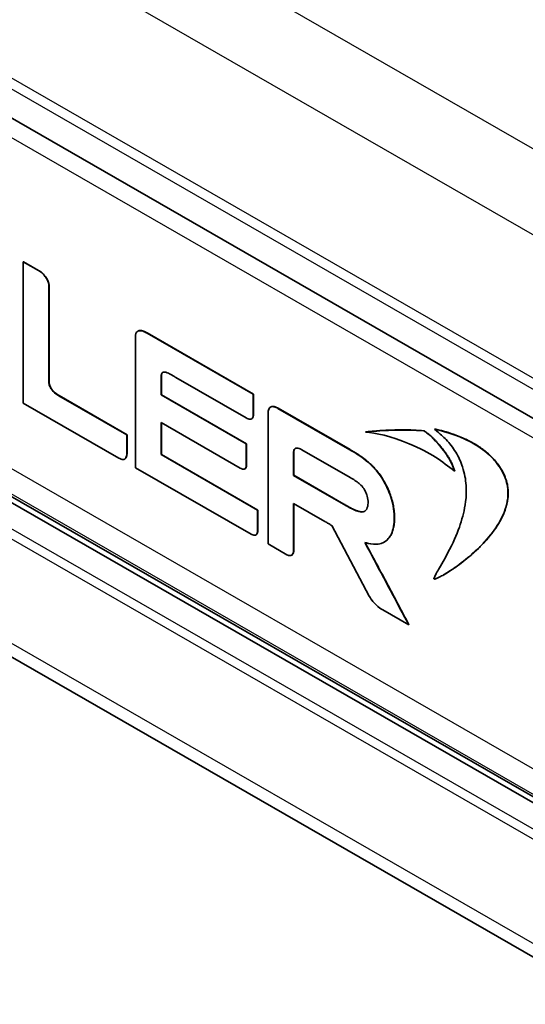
# Model space of a CAD drawing. Header units: millimetres. Extents: x 0 to 420, y 0 to 297.
# Tile 30 of 53: x 309 to 323, y 95 to 122. Entities that reach past the tile are written whole.
import ezdxf

# ---------------------------------------------------------------- set-up
doc = ezdxf.new("R2010")
doc.units = ezdxf.units.MM
doc.layers.add('Sichtbar (ISO)', color=7, linetype='Continuous', lineweight=35)
doc.layers.add('Sichtbar schmal (ISO)', color=7, linetype='Continuous', lineweight=25)

msp = doc.modelspace()

# ---------------------------------------------------------------- linework, layer by layer
at = {"layer": 'Sichtbar (ISO)'}
for p, q in [((340.46, 101.596), (296.542, 126.887)), ((339.785, 91.174), (296.542, 116.076)), ((296.6, 116.215), (363.775, 77.532)), ((309.369, 115.658), (309.362, 115.654)), ((309.362, 115.654), (309.362, 111.687)), ((309.852, 115.372), (309.362, 115.654)), ((309.369, 115.658), (309.859, 115.376)), ((309.859, 115.376), (309.852, 115.372)), ((310.086, 114.994), (310.079, 114.99)), ((310.079, 112.341), (310.079, 114.99)), ((310.086, 114.994), (310.086, 112.345)), ((312.516, 113.562), (312.516, 109.87)), ((312.584, 113.711), (312.577, 113.707)), ((315.82, 111.935), (312.838, 113.652)), ((312.845, 113.656), (315.827, 111.939)), ((313.241, 112.373), (313.241, 112.345)), ((313.501, 112.489), (313.59, 112.438)), ((313.65, 112.405), (315.625, 111.267)), ((310.086, 112.345), (310.079, 112.341)), ((313.234, 112.341), (313.234, 112.369)), ((313.234, 111.917), (313.234, 112.341)), ((313.241, 112.345), (313.241, 111.921)), ((312.269, 110.792), (310.359, 111.892)), ((310.366, 111.896), (312.276, 110.797)), ((313.241, 111.921), (313.234, 111.917)), ((315.624, 110.54), (313.234, 111.917)), ((313.241, 111.921), (315.631, 110.545)), ((315.827, 111.939), (315.82, 111.935)), ((315.82, 111.369), (315.82, 111.935)), ((315.827, 111.939), (315.827, 111.373)), ((309.362, 111.687), (312.046, 110.141)), ((316.31, 111.577), (316.303, 111.573)), ((316.518, 111.541), (318.539, 110.377)), ((316.24, 111.459), (316.24, 107.726)), ((318.532, 110.373), (316.511, 111.537)), ((297.433, 111.227), (364.608, 72.543)), ((313.234, 110.237), (313.234, 111.137)), ((313.234, 111.137), (315.453, 109.858)), ((313.241, 111.132), (313.241, 110.241)), ((315.779, 111.247), (315.772, 111.243)), ((312.276, 110.797), (312.269, 110.792)), ((312.269, 110.286), (312.269, 110.792)), ((312.276, 110.797), (312.276, 110.29)), ((318.979, 110.874), (318.972, 110.87)), ((320.621, 110.909), (320.614, 110.905)), ((320.918, 110.957), (320.911, 110.952)), ((315.631, 110.545), (315.624, 110.54)), ((315.624, 109.953), (315.624, 110.54)), ((315.631, 110.545), (315.631, 109.957)), ((313.241, 110.241), (313.234, 110.237)), ((315.943, 108.676), (313.234, 110.237)), ((313.241, 110.241), (315.95, 108.68)), ((316.961, 110.288), (316.953, 110.284)), ((316.953, 109.652), (316.953, 110.284)), ((316.961, 110.288), (316.961, 109.656)), ((317.185, 110.373), (318.54, 109.593)), ((312.214, 110.114), (312.207, 110.11)), ((315.631, 109.957), (315.624, 109.953)), ((321.349, 110.089), (321.341, 110.085)), ((312.516, 109.87), (315.759, 108.002)), ((315.59, 109.839), (315.583, 109.835)), ((316.961, 109.656), (316.953, 109.652)), ((318.357, 108.843), (316.953, 109.652)), ((316.961, 109.656), (318.364, 108.847)), ((319.302, 109.774), (319.295, 109.77)), ((321.481, 109.778), (321.474, 109.774)), ((322.882, 109.636), (322.875, 109.632)), ((316.953, 107.565), (316.953, 108.866)), ((316.953, 108.866), (317.833, 108.36)), ((316.961, 108.862), (316.961, 107.57)), ((315.95, 108.68), (315.943, 108.676)), ((315.943, 108.112), (315.943, 108.676)), ((315.95, 108.68), (315.95, 108.116)), ((318.032, 108.241), (319.079, 106.263)), ((315.902, 107.986), (315.895, 107.982)), ((316.24, 107.726), (316.768, 107.422)), ((319.5, 107.78), (319.493, 107.776)), ((319.636, 107.899), (319.629, 107.895)), ((319.648, 107.915), (319.641, 107.911)), ((316.903, 107.413), (316.896, 107.409)), ((321.168, 106.858), (321.161, 106.854)), ((319.463, 105.87), (320.187, 105.453)), ((320.194, 105.457), (320.187, 105.453))]:
    msp.add_line(p, q, dxfattribs=at)
for points, knots in [([(310.079, 114.99), (310.079, 115.005), (310.078, 115.031), (310.06, 115.096), (310.049, 115.123), (310.011, 115.196), (309.979, 115.239), (309.908, 115.322), (309.872, 115.355), (309.852, 115.371), (309.852, 115.372), (309.852, 115.372)], [-0.004825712, -0.004825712, -0.004825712, -0.004825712, -0.003787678, -0.003787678, -0.003029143, -0.003029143, -0.001713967, -0.001713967, -0.000189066, -0.000189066, 0, 0, 0, 0]), ([(309.859, 115.376), (309.859, 115.376), (309.86, 115.375), (309.862, 115.374), (309.865, 115.371), (309.871, 115.365), (309.881, 115.356), (309.895, 115.343), (309.912, 115.326), (309.931, 115.306), (309.952, 115.283), (309.973, 115.258), (309.994, 115.23), (310.014, 115.201), (310.034, 115.169), (310.051, 115.136), (310.063, 115.108), (310.071, 115.084), (310.077, 115.067), (310.081, 115.049), (310.084, 115.03), (310.086, 115.012), (310.086, 115), (310.086, 114.994)], [-0.007215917, -0.007215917, -0.007215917, -0.007215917, -0.007201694, -0.007160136, -0.007092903, -0.007001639, -0.006753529, -0.006428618, -0.006039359, -0.005597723, -0.005115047, -0.004601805, -0.004067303, -0.003519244, -0.002963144, -0.002401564, -0.001833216, -0.001544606, -0.00125162, -0.00095269, -0.000645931, -0.000329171, 0, 0, 0, 0]), ([(312.838, 113.652), (312.808, 113.669), (312.772, 113.689), (312.693, 113.717), (312.66, 113.723), (312.606, 113.72), (312.585, 113.714), (312.549, 113.687), (312.536, 113.668), (312.515, 113.608), (312.515, 113.588), (312.516, 113.562)], [-0.04218232, -0.04218232, -0.04218232, -0.04218232, -0.03083618, -0.03083618, -0.02249277, -0.02249277, -0.01593837, -0.01593837, -0.00927331, -0.00927331, 0, 0, 0, 0]), ([(312.584, 113.711), (312.586, 113.713), (312.593, 113.716), (312.604, 113.72), (312.618, 113.724), (312.633, 113.726), (312.649, 113.726), (312.668, 113.725), (312.688, 113.722), (312.709, 113.717), (312.733, 113.71), (312.758, 113.7), (312.785, 113.688), (312.814, 113.673), (312.835, 113.662), (312.845, 113.656)], [-0.005983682, -0.005983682, -0.005983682, -0.005983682, -0.005758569, -0.005417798, -0.005059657, -0.00468213, -0.004282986, -0.003859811, -0.003410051, -0.002931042, -0.002420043, -0.001874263, -0.001290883, -0.000667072, 0, 0, 0, 0]), ([(313.234, 112.369), (313.234, 112.445), (313.234, 112.469), (313.245, 112.515), (313.253, 112.528), (313.27, 112.548), (313.283, 112.555), (313.318, 112.562), (313.34, 112.559), (313.411, 112.54), (313.464, 112.51), (313.501, 112.489)], [-0.036268, -0.036268, -0.036268, -0.036268, -0.03256767, -0.03256767, -0.02890889, -0.02890889, -0.02309009, -0.02309009, -0.01583747, -0.01583747, 0, 0, 0, 0]), ([(313.28, 112.552), (313.279, 112.551), (313.273, 112.547), (313.264, 112.538), (313.254, 112.521), (313.246, 112.499), (313.242, 112.472), (313.241, 112.447), (313.241, 112.426), (313.241, 112.403), (313.241, 112.385), (313.241, 112.373)], [-0.003917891, -0.003917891, -0.003917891, -0.003917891, -0.003816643, -0.003370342, -0.002904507, -0.002406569, -0.001863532, -0.00126275, -0.000989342, -0.000684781, 0, 0, 0, 0]), ([(313.59, 112.438), (313.591, 112.437), (313.637, 112.412), (313.641, 112.409), (313.649, 112.405), (313.65, 112.405)], [-0.001937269, -0.001937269, -0.001937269, -0.001937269, -0.000292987, -0.000292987, 0, 0, 0, 0]), ([(310.359, 111.892), (310.327, 111.911), (310.288, 111.934), (310.214, 112), (310.188, 112.027), (310.145, 112.085), (310.128, 112.113), (310.096, 112.184), (310.087, 112.218), (310.076, 112.278), (310.074, 112.313), (310.079, 112.341)], [-0.04719657, -0.04719657, -0.04719657, -0.04719657, -0.03405403, -0.03405403, -0.02664868, -0.02664868, -0.02018306, -0.02018306, -0.01176055, -0.01176055, 0, 0, 0, 0]), ([(310.086, 112.345), (310.086, 112.345), (310.086, 112.344), (310.085, 112.34), (310.085, 112.332), (310.084, 112.319), (310.084, 112.301), (310.085, 112.278), (310.089, 112.252), (310.094, 112.223), (310.104, 112.191), (310.117, 112.156), (310.131, 112.126), (310.145, 112.102), (310.157, 112.083), (310.17, 112.064), (310.185, 112.045), (310.201, 112.026), (310.22, 112.007), (310.239, 111.988), (310.261, 111.969), (310.284, 111.95), (310.31, 111.932), (310.337, 111.913), (310.356, 111.902), (310.366, 111.896)], [-0.009249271, -0.009249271, -0.009249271, -0.009249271, -0.009233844, -0.009189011, -0.009019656, -0.0087577, -0.008418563, -0.008016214, -0.007562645, -0.007067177, -0.006535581, -0.00596908, -0.00536342, -0.005042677, -0.00470782, -0.004356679, -0.003986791, -0.003595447, -0.003179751, -0.002736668, -0.002263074, -0.001755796, -0.001211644, -0.000627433, 0, 0, 0, 0]), ([(316.511, 111.537), (316.488, 111.55), (316.442, 111.576), (316.366, 111.589), (316.341, 111.588), (316.292, 111.571), (316.276, 111.552), (316.244, 111.501), (316.241, 111.463), (316.24, 111.459)], [-0.003948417, -0.003948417, -0.003948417, -0.003948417, -0.002824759, -0.002824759, -0.002212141, -0.002212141, -0.001469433, -0.001469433, 0, 0, 0, 0]), ([(316.31, 111.577), (316.313, 111.579), (316.323, 111.584), (316.337, 111.588), (316.354, 111.591), (316.367, 111.592), (316.382, 111.591), (316.398, 111.589), (316.415, 111.586), (316.433, 111.581), (316.452, 111.574), (316.473, 111.565), (316.495, 111.554), (316.51, 111.546), (316.518, 111.541)], [-0.004806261, -0.004806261, -0.004806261, -0.004806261, -0.004543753, -0.003952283, -0.00363831, -0.003310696, -0.002968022, -0.00260871, -0.00223104, -0.001833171, -0.00141317, -0.000969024, -0.000498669, 0, 0, 0, 0]), ([(315.625, 111.267), (315.641, 111.257), (315.653, 111.251), (315.697, 111.236), (315.715, 111.233), (315.748, 111.233), (315.764, 111.237), (315.791, 111.256), (315.801, 111.27), (315.819, 111.318), (315.82, 111.345), (315.82, 111.369)], [-0.03200874, -0.03200874, -0.03200874, -0.03200874, -0.02457472, -0.02457472, -0.0196029, -0.0196029, -0.01434418, -0.01434418, -0.00874872, -0.00874872, 0, 0, 0, 0]), ([(315.827, 111.373), (315.827, 111.366), (315.827, 111.353), (315.825, 111.335), (315.823, 111.318), (315.819, 111.303), (315.815, 111.291), (315.809, 111.279), (315.803, 111.269), (315.797, 111.261), (315.79, 111.254), (315.784, 111.25), (315.78, 111.248), (315.779, 111.247)], [-0.006501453, -0.006501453, -0.006501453, -0.006501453, -0.006122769, -0.005767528, -0.005433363, -0.005117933, -0.00481896, -0.004534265, -0.004261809, -0.003999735, -0.003746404, -0.003500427, -0.003421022, -0.003421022, -0.003421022, -0.003421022]), ([(320.614, 110.905), (320.332, 110.924), (320.085, 110.939), (319.4, 110.91), (319.184, 110.895), (318.972, 110.87)], [-0.3296727, -0.3296727, -0.3296727, -0.3296727, -0.1047127, -0.1047127, 0, 0, 0, 0]), ([(318.972, 110.87), (319.24, 110.852), (319.685, 110.76), (320.816, 110.281), (321.123, 110.049), (321.474, 109.774)], [-0.2790745, -0.2790745, -0.2790745, -0.2790745, -0.1513044, -0.1513044, 0, 0, 0, 0]), ([(318.979, 110.874), (318.983, 110.875), (318.995, 110.876), (319.022, 110.879), (319.066, 110.884), (319.126, 110.89), (319.2, 110.897), (319.287, 110.904), (319.386, 110.911), (319.496, 110.918), (319.616, 110.923), (319.744, 110.928), (319.879, 110.931), (320.07, 110.933), (320.317, 110.93), (320.519, 110.916), (320.621, 110.909)], [-0.03936804, -0.03936804, -0.03936804, -0.03936804, -0.03913338, -0.03845109, -0.03735365, -0.03587353, -0.03404314, -0.03189487, -0.02946105, -0.02677395, -0.02386577, -0.02076862, -0.01751452, -0.01413535, -0.00712873, 0, 0, 0, 0]), ([(321.341, 110.085), (321.26, 110.223), (321.18, 110.352), (320.822, 110.753), (320.732, 110.824), (320.614, 110.905)], [-0.09754348, -0.09754348, -0.09754348, -0.09754348, -0.05009739, -0.05009739, 0, 0, 0, 0]), ([(320.621, 110.909), (320.623, 110.908), (320.629, 110.904), (320.642, 110.894), (320.664, 110.878), (320.693, 110.856), (320.729, 110.827), (320.77, 110.792), (320.817, 110.75), (320.868, 110.702), (320.923, 110.647), (320.981, 110.587), (321.042, 110.519), (321.103, 110.446), (321.166, 110.366), (321.228, 110.28), (321.29, 110.187), (321.329, 110.122), (321.349, 110.089)], [-0.01745619, -0.01745619, -0.01745619, -0.01745619, -0.0173555, -0.01706341, -0.01659465, -0.01596354, -0.01518396, -0.01426924, -0.0132321, -0.01208451, -0.01083758, -0.00950141, -0.0080849, -0.00659559, -0.00503941, -0.00342045, -0.00174074, 0, 0, 0, 0]), ([(320.911, 110.952), (321.087, 110.803), (321.154, 110.746), (321.336, 110.554), (321.428, 110.437), (321.589, 110.174), (321.653, 110.034), (321.758, 109.712), (321.787, 109.538), (321.82, 109.025), (321.768, 108.781), (321.724, 108.585)], [-0.2095246, -0.2095246, -0.2095246, -0.2095246, -0.184081, -0.184081, -0.1535245, -0.1535245, -0.1217845, -0.1217845, -0.0827693, -0.0827693, 0, 0, 0, 0]), ([(322.875, 109.632), (322.831, 109.727), (322.786, 109.824), (322.639, 110.026), (322.564, 110.118), (322.282, 110.382), (322.096, 110.5), (321.509, 110.816), (321.074, 110.915), (320.911, 110.952)], [-0.1429801, -0.1429801, -0.1429801, -0.1429801, -0.1146611, -0.1146611, -0.0984329, -0.0984329, -0.0720197, -0.0720197, 0, 0, 0, 0]), ([(320.918, 110.957), (320.959, 110.947), (321.042, 110.928), (321.214, 110.883), (321.44, 110.813), (321.672, 110.723), (321.86, 110.635), (321.999, 110.561), (322.134, 110.48), (322.266, 110.389), (322.392, 110.29), (322.511, 110.18), (322.621, 110.061), (322.721, 109.93), (322.811, 109.788), (322.858, 109.687), (322.882, 109.636)], [-0.04462516, -0.04462516, -0.04462516, -0.04462516, -0.04193285, -0.03910805, -0.03319404, -0.02713674, -0.02412614, -0.02116188, -0.01826498, -0.01545136, -0.01272998, -0.01010042, -0.00754987, -0.00505, -0.00255463, 0, 0, 0, 0]), ([(312.046, 110.141), (312.064, 110.128), (312.077, 110.12), (312.127, 110.102), (312.147, 110.098), (312.186, 110.099), (312.203, 110.105), (312.235, 110.131), (312.246, 110.151), (312.268, 110.216), (312.269, 110.262), (312.269, 110.286)], [-0.02874932, -0.02874932, -0.02874932, -0.02874932, -0.02264071, -0.02264071, -0.01854432, -0.01854432, -0.01397392, -0.01397392, -0.00880563, -0.00880563, 0, 0, 0, 0]), ([(312.276, 110.29), (312.276, 110.281), (312.276, 110.263), (312.274, 110.238), (312.271, 110.216), (312.267, 110.196), (312.262, 110.178), (312.256, 110.163), (312.249, 110.149), (312.241, 110.138), (312.233, 110.128), (312.224, 110.12), (312.218, 110.116), (312.215, 110.114), (312.214, 110.114)], [-0.007955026, -0.007955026, -0.007955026, -0.007955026, -0.007443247, -0.006965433, -0.006518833, -0.006100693, -0.005708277, -0.005338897, -0.004989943, -0.004658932, -0.004343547, -0.004041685, -0.003751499, -0.003730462, -0.003730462, -0.003730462, -0.003730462]), ([(316.953, 110.284), (316.951, 110.304), (316.953, 110.322), (316.959, 110.355), (316.964, 110.37), (316.981, 110.399), (316.994, 110.41), (317.029, 110.423), (317.051, 110.424), (317.118, 110.411), (317.155, 110.39), (317.185, 110.373)], [-0.03460178, -0.03460178, -0.03460178, -0.03460178, -0.03007806, -0.03007806, -0.02553333, -0.02553333, -0.01972716, -0.01972716, -0.01291808, -0.01291808, 0, 0, 0, 0]), ([(317.004, 110.413), (316.999, 110.41), (316.99, 110.403), (316.98, 110.389), (316.971, 110.373), (316.966, 110.356), (316.962, 110.34), (316.96, 110.324), (316.96, 110.31), (316.96, 110.299), (316.96, 110.293), (316.96, 110.289), (316.96, 110.288), (316.961, 110.288)], [0.004355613, 0.004355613, 0.004355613, 0.004355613, 0.004774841, 0.00522598, 0.005646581, 0.006036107, 0.006390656, 0.006703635, 0.006966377, 0.007168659, 0.00729909, 0.007333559, 0.00734541, 0.00734541, 0.00734541, 0.00734541]), ([(319.295, 109.77), (319.238, 109.838), (319.126, 109.971), (318.782, 110.229), (318.646, 110.307), (318.532, 110.373)], [-0.1185329, -0.1185329, -0.1185329, -0.1185329, -0.0486715, -0.0486715, 0, 0, 0, 0]), ([(318.539, 110.377), (318.567, 110.361), (318.624, 110.328), (318.713, 110.275), (318.808, 110.215), (318.905, 110.147), (319.005, 110.07), (319.088, 109.998), (319.155, 109.935), (319.204, 109.885), (319.254, 109.831), (319.286, 109.793), (319.302, 109.774)], [-0.0167129, -0.0167129, -0.0167129, -0.0167129, -0.01493385, -0.01302518, -0.01101329, -0.00892121, -0.00676704, -0.0045622, -0.00344175, -0.00230889, -0.00116232, 0, 0, 0, 0]), ([(315.453, 109.858), (315.466, 109.851), (315.489, 109.839), (315.531, 109.827), (315.547, 109.825), (315.577, 109.83), (315.589, 109.837), (315.612, 109.863), (315.618, 109.882), (315.625, 109.918), (315.625, 109.938), (315.624, 109.951), (315.624, 109.952), (315.624, 109.953)], [-0.003198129, -0.003198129, -0.003198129, -0.003198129, -0.002528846, -0.002528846, -0.002074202, -0.002074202, -0.001627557, -0.001627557, -0.001027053, -0.001027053, -0.000198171, -0.000198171, 0, 0, 0, 0]), ([(315.631, 109.957), (315.631, 109.956), (315.631, 109.956), (315.631, 109.953), (315.631, 109.947), (315.631, 109.938), (315.631, 109.926), (315.63, 109.912), (315.627, 109.897), (315.623, 109.882), (315.617, 109.868), (315.609, 109.855), (315.6, 109.846), (315.593, 109.841), (315.59, 109.839), (315.59, 109.839)], [-0.005819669, -0.005819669, -0.005819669, -0.005819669, -0.005809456, -0.005779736, -0.00566718, -0.005492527, -0.005265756, -0.004996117, -0.004691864, -0.004359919, -0.004005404, -0.003631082, -0.003236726, -0.003030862, -0.002990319, -0.002990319, -0.002990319, -0.002990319]), ([(321.474, 109.774), (321.459, 109.818), (321.445, 109.858), (321.376, 110.024), (321.353, 110.066), (321.341, 110.085)], [-0.01207321, -0.01207321, -0.01207321, -0.01207321, -0.00677633, -0.00677633, 0, 0, 0, 0]), ([(321.349, 110.089), (321.352, 110.082), (321.361, 110.068), (321.372, 110.045), (321.384, 110.021), (321.399, 109.987), (321.418, 109.944), (321.435, 109.903), (321.447, 109.871), (321.455, 109.849), (321.463, 109.829), (321.469, 109.812), (321.474, 109.798), (321.477, 109.789), (321.48, 109.783), (321.481, 109.78), (321.481, 109.779), (321.481, 109.778), (321.481, 109.778)], [-0.005188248, -0.005188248, -0.005188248, -0.005188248, -0.004826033, -0.00443744, -0.004028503, -0.00360568, -0.00274549, -0.00191235, -0.001523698, -0.00116326, -0.000838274, -0.000556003, -0.000323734, -0.000148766, -0.000085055, -0.000038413, -0.000009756, 0, 0, 0, 0]), ([(319.641, 107.911), (319.694, 107.996), (319.748, 108.084), (319.786, 108.4), (319.792, 108.571), (319.716, 108.967), (319.659, 109.133), (319.485, 109.521), (319.364, 109.68), (319.295, 109.77)], [-0.1269264, -0.1269264, -0.1269264, -0.1269264, -0.080691, -0.080691, -0.0551241, -0.0551241, -0.0346019, -0.0346019, 0, 0, 0, 0]), ([(319.302, 109.774), (319.338, 109.726), (319.412, 109.631), (319.507, 109.473), (319.591, 109.31), (319.661, 109.141), (319.718, 108.969), (319.759, 108.797), (319.784, 108.626), (319.792, 108.457), (319.784, 108.295), (319.757, 108.148), (319.713, 108.018), (319.67, 107.949), (319.648, 107.915)], [-0.0347449, -0.0347449, -0.0347449, -0.0347449, -0.03198108, -0.02922619, -0.02646154, -0.02367318, -0.02085046, -0.0179846, -0.01506723, -0.01208903, -0.00892986, -0.00588043, -0.0029135, 0, 0, 0, 0]), ([(320.895, 106.744), (320.899, 106.742), (320.903, 106.74), (320.91, 106.738), (320.913, 106.738), (320.922, 106.739), (320.926, 106.741), (320.947, 106.749), (320.958, 106.752), (320.978, 106.759), (320.992, 106.765), (321.091, 106.814), (321.138, 106.84), (321.255, 106.909), (321.342, 106.964), (321.584, 107.128), (321.746, 107.252), (322.192, 107.633), (322.503, 107.953), (322.809, 108.468), (322.895, 108.653), (322.96, 108.94), (322.98, 109.063), (322.969, 109.3), (322.954, 109.385), (322.921, 109.516), (322.901, 109.565), (322.875, 109.632)], [-0.6275412, -0.6275412, -0.6275412, -0.6275412, -0.6148962, -0.6148962, -0.602133, -0.602133, -0.5805088, -0.5805088, -0.5502904, -0.5502904, -0.5333133, -0.5333133, -0.5140113, -0.5140113, -0.462854, -0.462854, -0.3606505, -0.3606505, -0.1656604, -0.1656604, -0.0800395, -0.0800395, -0.0449372, -0.0449372, -0.0219517, -0.0219517, 0, 0, 0, 0]), ([(322.882, 109.636), (322.9, 109.59), (322.936, 109.498), (322.967, 109.358), (322.983, 109.22), (322.982, 109.083), (322.967, 108.947), (322.928, 108.762), (322.846, 108.538), (322.711, 108.286), (322.544, 108.043), (322.353, 107.814), (322.146, 107.601), (321.932, 107.406), (321.719, 107.231), (321.514, 107.079), (321.332, 106.957), (321.218, 106.887), (321.168, 106.858)], [-0.08959312, -0.08959312, -0.08959312, -0.08959312, -0.08732528, -0.08502843, -0.08264128, -0.08012198, -0.07744608, -0.07460294, -0.0684239, -0.06165279, -0.05442686, -0.04691669, -0.03931153, -0.03181166, -0.02462424, -0.01796085, -0.01203599, -0.00750464, -0.00750464, -0.00750464, -0.00750464]), ([(318.54, 109.593), (318.631, 109.541), (318.72, 109.49), (318.866, 109.365), (318.893, 109.328), (318.925, 109.282)], [-0.03588058, -0.03588058, -0.03588058, -0.03588058, -0.01679796, -0.01679796, 0, 0, 0, 0]), ([(318.925, 109.282), (318.939, 109.262), (318.955, 109.237), (318.987, 109.169), (319, 109.138), (319.024, 109.061), (319.041, 108.999), (319.047, 108.86), (319.04, 108.799), (319.002, 108.685), (318.981, 108.666), (318.956, 108.647)], [-0.07681418, -0.07681418, -0.07681418, -0.07681418, -0.05713433, -0.05713433, -0.04477977, -0.04477977, -0.02973313, -0.02973313, -0.01653655, -0.01653655, 0, 0, 0, 0]), ([(318.956, 108.647), (318.941, 108.638), (318.925, 108.629), (318.875, 108.622), (318.852, 108.622), (318.779, 108.635), (318.727, 108.652), (318.571, 108.721), (318.457, 108.786), (318.357, 108.843)], [-0.1025373, -0.1025373, -0.1025373, -0.1025373, -0.0803907, -0.0803907, -0.0657864, -0.0657864, -0.0421013, -0.0421013, 0, 0, 0, 0]), ([(318.364, 108.847), (318.398, 108.828), (318.448, 108.799), (318.513, 108.763), (318.56, 108.738), (318.604, 108.716), (318.647, 108.695), (318.688, 108.676), (318.727, 108.661), (318.763, 108.648), (318.798, 108.638), (318.831, 108.631), (318.862, 108.627), (318.891, 108.627), (318.917, 108.631), (318.938, 108.637), (318.949, 108.643), (318.953, 108.645)], [0, 0, 0, 0, 0.00216206, 0.00318744, 0.00417496, 0.00512424, 0.00603513, 0.0069078, 0.00774282, 0.00854127, 0.00930491, 0.01003629, 0.01073897, 0.01141765, 0.01207833, 0.01272834, 0.01308127, 0.01308127, 0.01308127, 0.01308127]), ([(321.724, 108.585), (321.617, 108.159), (321.485, 107.806), (321.002, 106.969), (320.945, 106.873), (320.91, 106.8), (320.903, 106.783), (320.896, 106.763), (320.895, 106.759), (320.894, 106.752), (320.895, 106.749), (320.895, 106.744)], [-0.2114989, -0.2114989, -0.2114989, -0.2114989, -0.0430505, -0.0430505, -0.0117863, -0.0117863, -0.0031297, -0.0031297, -0.0015316, -0.0015316, 0, 0, 0, 0]), ([(317.833, 108.36), (317.834, 108.359), (317.841, 108.355), (317.859, 108.344), (317.864, 108.34), (317.869, 108.337)], [-0.004636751, -0.004636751, -0.004636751, -0.004636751, -0.00206514, -0.00206514, 0, 0, 0, 0]), ([(317.869, 108.337), (317.896, 108.321), (317.923, 108.305), (317.984, 108.269), (318.027, 108.244), (318.032, 108.241)], [-0.004195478, -0.004195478, -0.004195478, -0.004195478, -0.002315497, -0.002315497, 0, 0, 0, 0]), ([(315.759, 108.002), (315.776, 107.992), (315.793, 107.985), (315.826, 107.974), (315.842, 107.972), (315.874, 107.973), (315.889, 107.977), (315.916, 107.997), (315.926, 108.012), (315.943, 108.061), (315.943, 108.094), (315.943, 108.112)], [-0.02080976, -0.02080976, -0.02080976, -0.02080976, -0.01750627, -0.01750627, -0.01420557, -0.01420557, -0.01046419, -0.01046419, -0.0063872, -0.0063872, 0, 0, 0, 0]), ([(315.95, 108.116), (315.95, 108.109), (315.95, 108.096), (315.949, 108.077), (315.946, 108.061), (315.943, 108.046), (315.939, 108.033), (315.934, 108.021), (315.928, 108.011), (315.922, 108.003), (315.915, 107.996), (315.909, 107.99), (315.904, 107.987), (315.902, 107.986)], [-0.00631475, -0.00631475, -0.00631475, -0.00631475, -0.005936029, -0.005580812, -0.00524691, -0.004932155, -0.00463443, -0.004351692, -0.004082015, -0.00382362, -0.003574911, -0.003334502, -0.003155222, -0.003155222, -0.003155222, -0.003155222]), ([(320.187, 105.453), (319.992, 105.819), (319.797, 106.186), (319.396, 106.938), (319.191, 107.324), (318.961, 107.756), (318.957, 107.764), (318.955, 107.768)], [-0.02611116, -0.02611116, -0.02611116, -0.02611116, -0.0141244, -0.0141244, -0.00150515, -0.00150515, 0, 0, 0, 0]), ([(318.955, 107.768), (319.004, 107.753), (319.093, 107.726), (319.305, 107.709), (319.371, 107.728), (319.412, 107.739)], [-0.04163313, -0.04163313, -0.04163313, -0.04163313, -0.02159824, -0.02159824, 0, 0, 0, 0]), ([(318.966, 107.765), (318.969, 107.759), (318.978, 107.742), (318.994, 107.712), (319.016, 107.67), (319.044, 107.617), (319.077, 107.556), (319.114, 107.486), (319.172, 107.378), (319.251, 107.229), (319.392, 106.963), (319.578, 106.615), (319.763, 106.266), (319.905, 106.001), (319.984, 105.851), (320.042, 105.743), (320.079, 105.673), (320.112, 105.612), (320.139, 105.56), (320.162, 105.518), (320.178, 105.487), (320.188, 105.468), (320.193, 105.459), (320.194, 105.457)], [-0.03940952, -0.03940952, -0.03940952, -0.03940952, -0.03909316, -0.03855985, -0.03783832, -0.03694303, -0.03588848, -0.03468914, -0.03335949, -0.03036718, -0.02702737, -0.01976859, -0.01250981, -0.00917, -0.00617768, -0.00484803, -0.00364869, -0.00259414, -0.00169886, -0.00097733, -0.00044402, -0.00011342, 0, 0, 0, 0]), ([(319.412, 107.739), (319.438, 107.749), (319.481, 107.764), (319.581, 107.836), (319.612, 107.874), (319.629, 107.895)], [-0.02779287, -0.02779287, -0.02779287, -0.02779287, -0.01383712, -0.01383712, 0, 0, 0, 0]), ([(319.636, 107.899), (319.629, 107.89), (319.614, 107.873), (319.591, 107.848), (319.566, 107.825), (319.539, 107.805), (319.517, 107.79), (319.504, 107.782), (319.5, 107.78)], [-0.006967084, -0.006967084, -0.006967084, -0.006967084, -0.006101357, -0.005236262, -0.004370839, -0.003504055, -0.002634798, -0.002305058, -0.002305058, -0.002305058, -0.002305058]), ([(319.629, 107.895), (319.631, 107.898), (319.633, 107.901), (319.637, 107.906), (319.639, 107.908), (319.641, 107.911)], [-0.003193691, -0.003193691, -0.003193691, -0.003193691, -0.001596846, -0.001596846, 0, 0, 0, 0]), ([(319.648, 107.915), (319.647, 107.914), (319.645, 107.911), (319.642, 107.907), (319.639, 107.903), (319.637, 107.901), (319.636, 107.899)], [-0.0004808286, -0.0004808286, -0.0004808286, -0.0004808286, -0.0003621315, -0.0002404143, -0.0001186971, 0, 0, 0, 0]), ([(316.768, 107.422), (316.783, 107.413), (316.797, 107.408), (316.825, 107.4), (316.839, 107.397), (316.872, 107.398), (316.889, 107.403), (316.92, 107.425), (316.931, 107.443), (316.953, 107.502), (316.953, 107.544), (316.953, 107.565)], [-0.02205422, -0.02205422, -0.02205422, -0.02205422, -0.01930102, -0.01930102, -0.01654489, -0.01654489, -0.01236522, -0.01236522, -0.00777098, -0.00777098, 0, 0, 0, 0]), ([(316.961, 107.57), (316.96, 107.562), (316.96, 107.547), (316.959, 107.526), (316.956, 107.507), (316.953, 107.49), (316.949, 107.475), (316.944, 107.462), (316.938, 107.45), (316.932, 107.439), (316.925, 107.431), (316.916, 107.421), (316.908, 107.416), (316.903, 107.413)], [-0.006816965, -0.006816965, -0.006816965, -0.006816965, -0.006390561, -0.005990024, -0.005613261, -0.005258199, -0.004922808, -0.004605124, -0.004303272, -0.004015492, -0.003740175, -0.003475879, -0.003019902, -0.003019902, -0.003019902, -0.003019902]), ([(319.079, 106.263), (319.082, 106.259), (319.108, 106.207), (319.19, 106.099), (319.222, 106.063), (319.345, 105.939), (319.424, 105.893), (319.463, 105.87)], [-0.03371777, -0.03371777, -0.03371777, -0.03371777, -0.02286615, -0.02286615, -0.01670785, -0.01670785, 0, 0, 0, 0])]:
    msp.add_open_spline(points, degree=3, knots=knots, dxfattribs=at)
at = {"layer": 'Sichtbar schmal (ISO)'}
for p, q in [((298.026, 133.607), (365.201, 94.923)), ((297.028, 131.764), (364.203, 93.081)), ((296.553, 128.011), (341.438, 102.164)), ((296.542, 127.708), (341.17, 102.008)), ((296.683, 126.256), (340.17, 101.213)), ((296.683, 116.952), (363.858, 78.269)), ((296.584, 116.294), (363.759, 77.611)), ((339.785, 90.435), (296.542, 115.337)), ((296.553, 115.047), (339.796, 90.145)), ((312.845, 113.656), (312.838, 113.652)), ((313.241, 112.373), (313.234, 112.369)), ((313.241, 112.345), (313.234, 112.341)), ((297.028, 111.841), (364.203, 73.157)), ((310.366, 111.896), (310.359, 111.892)), ((316.518, 111.541), (316.511, 111.537)), ((315.827, 111.373), (315.82, 111.369)), ((312.276, 110.29), (312.269, 110.286)), ((318.539, 110.377), (318.532, 110.373)), ((318.364, 108.847), (318.357, 108.843)), ((315.95, 108.116), (315.943, 108.112)), ((316.961, 107.57), (316.953, 107.565))]:
    msp.add_line(p, q, dxfattribs=at)

doc.saveas('drawing.dxf')
